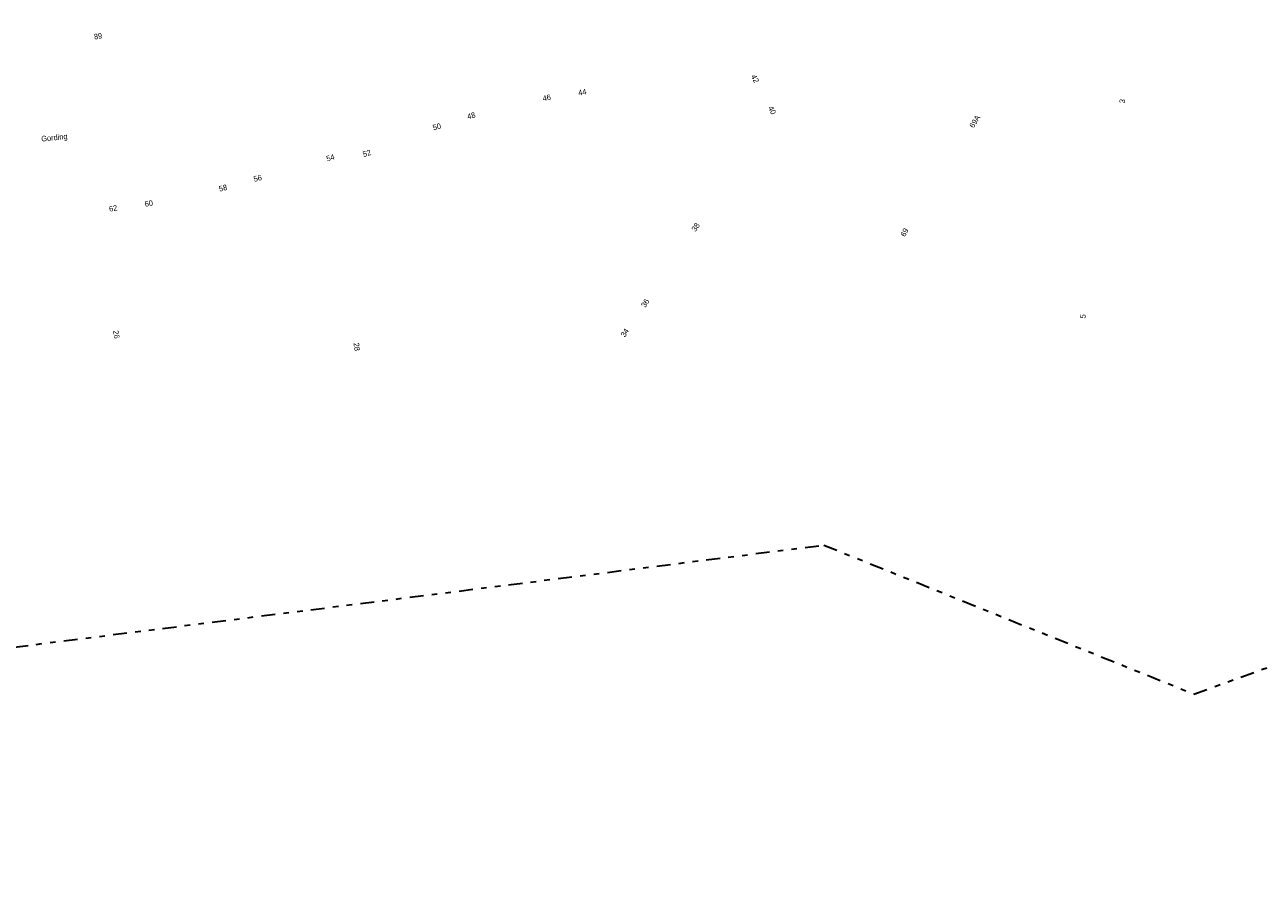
# Model space of a CAD drawing. Header units: metres. Extents: x 169249 to 194689, y 406250 to 412203.
# Tile 43 of 256: x 170672 to 170895, y 406342 to 406498. Entities that reach past the tile are written whole.
import ezdxf
from ezdxf.enums import TextEntityAlignment as Align

# ---------------------------------------------------------------- set-up
doc = ezdxf.new("R2010")
doc.units = ezdxf.units.M
doc.linetypes.add('BGT_NLCS_N264$0$AL-TEKENBLADGRENS', pattern=[11.5, 2.5, -1.5, 1, -1.5, 1, -1.5, 2.5])
doc.layers.add('BGT_NLCS_N264$0$Label_Nummeraanduidingreeks', color=252, linetype='CONTINUOUS')
doc.layers.add('BGT_NLCS_N264$0$Label_Openbareruimte', color=252, linetype='CONTINUOUS')
doc.layers.add('BGT_NLCS_N264$0$X-XX-AL-TEKENBLADGRENS-G', color=252, linetype='BGT_NLCS_N264$0$AL-TEKENBLADGRENS', lineweight=35)
doc.layers.add('X-XX-AL-REFERENTIE-G', color=7, linetype='CONTINUOUS', lineweight=18)
doc.styles.add('BGT_NLCS_N264$0$STANDARD', font='txt')

# ---------------------------------------------------------------- blocks, each defined once
blk = doc.blocks.new('BGT_NLCS_N264')
at = {"layer": 'BGT_NLCS_N264$0$X-XX-AL-TEKENBLADGRENS-G'}
blk.add_polyline3d([(169867.47, 406796.11, 0), (170003.72, 406636.95, 0), (170024.45, 406559.75, 0), (170123.3, 406498.63, 0), (170148.7, 406498.46, 0), (170343.6, 406381.82, 0), (170464.32, 406341.86, 0), (170544.8, 406369.65, 0), (170816.08, 406403.82, 0), (170882.93, 406376.92, 0), (170972.03, 406409.16, 0)], dxfattribs=at)
at = {"layer": 'BGT_NLCS_N264$0$Label_Nummeraanduidingreeks', "color": 7, "lineweight": 18, "style": 'BGT_NLCS_N264$0$STANDARD'}
for s, rotation, p in [('89', 10, (170684.93, 406495.7)), ('42', -63.6, (170803.64, 406488.03)), ('44', 10.8, (170772.42, 406485.58)), ('46', 10.9, (170765.99, 406484.59)), ('3', 83, (170869.97, 406483.97)), ('48', 15.7, (170752.36, 406481.34)), ('40', -63.6, (170806.73, 406482.33)), ('69A', 58.8, (170843.32, 406480.3)), ('50', 15.8, (170746.14, 406479.35)), ('54', 17.4, (170726.92, 406473.75)), ('52', 17.3, (170733.49, 406474.55)), ('56', 13.9, (170713.76, 406470.06)), ('58', 13.8, (170707.5, 406468.29)), ('62', 9.9, (170687.66, 406464.62)), ('60', 9.8, (170694.09, 406465.51)), ('38', 55.6, (170792.89, 406461.22)), ('69', 62.8, (170830.62, 406460.28)), ('36', 57.4, (170783.78, 406447.51)), ('5', 83.1, (170862.87, 406445.12)), ('34', 57.4, (170780.1, 406442.16)), ('26', -82.2, (170688.25, 406441.84)), ('28', -82.1, (170731.68, 406439.61))]:
    blk.add_text(s, height=1, rotation=rotation, dxfattribs=at).set_placement(p, align=Align.MIDDLE)
at = {"layer": 'BGT_NLCS_N264$0$Label_Openbareruimte', "color": 252, "lineweight": 18, "style": 'BGT_NLCS_N264$0$STANDARD'}
blk.add_text('Gording', height=1, rotation=5.6251, dxfattribs=at).set_placement((170677.05, 406477.28), align=Align.MIDDLE)

msp = doc.modelspace()

# ---------------------------------------------------------------- block references
at = {"layer": 'X-XX-AL-REFERENTIE-G'}
msp.add_blockref('BGT_NLCS_N264', (0, 0), dxfattribs=at)

doc.saveas('drawing.dxf')
